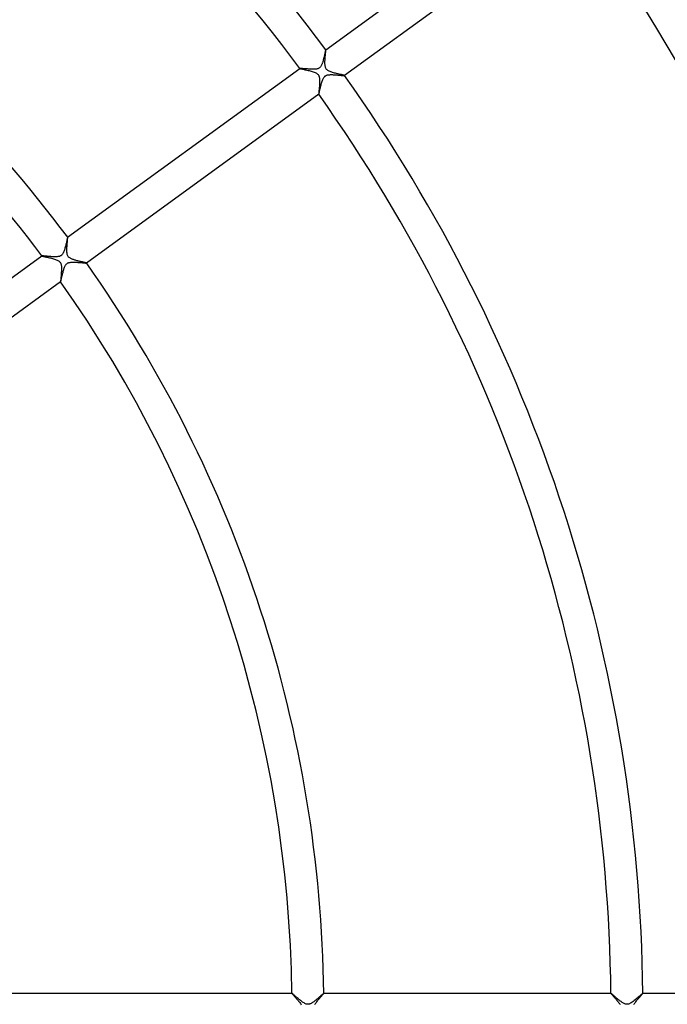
# Model space of a CAD drawing. Header units: millimetres. Extents: x -660 to 660, y -630 to 630.
# Tile 79 of 125: x 124 to 205, y 1 to 124. Entities that reach past the tile are written whole.
import ezdxf

# ---------------------------------------------------------------- set-up
doc = ezdxf.new("R2010")
doc.units = ezdxf.units.MM
doc.layers.add('HIDDEN', color=7, linetype='Continuous')
doc.layers.add('THICK', color=7, linetype='Continuous')

msp = doc.modelspace()

# ---------------------------------------------------------------- linework, layer by layer
at = {"layer": 'HIDDEN'}
for p, q in [((162.2, 119.72), (162.21, 119.81)), ((162.21, 119.89), (162.22, 119.97)), ((162.21, 119.81), (162.21, 119.89)), ((162.22, 119.97), (162.23, 120.04)), ((162.23, 120.1), (162.24, 120.16)), ((162.23, 120.04), (162.23, 120.1)), ((162.24, 120.33), (162.24, 120.34)), ((162.24, 120.34), (162.24, 120.34)), ((162.24, 120.34), (162.24, 120.34)), ((162.24, 120.34), (162.24, 120.34)), ((162.24, 120.34), (162.24, 120.34)), ((162.24, 120.34), (162.24, 120.34)), ((162.24, 120.34), (162.24, 120.34)), ((162.24, 120.32), (162.24, 120.33)), ((162.24, 120.29), (162.24, 120.32)), ((162.24, 120.25), (162.24, 120.29)), ((162.24, 120.21), (162.24, 120.25)), ((162.24, 120.16), (162.24, 120.21)), ((162.14, 118.94), (162.15, 119.04)), ((162.14, 118.84), (162.14, 118.94)), ((162.14, 118.74), (162.14, 118.84)), ((162.14, 118.65), (162.14, 118.74)), ((162.14, 118.55), (162.14, 118.65)), ((162.15, 118.46), (162.14, 118.55)), ((162.15, 119.14), (162.16, 119.25)), ((162.15, 119.04), (162.15, 119.14)), ((162.16, 119.25), (162.17, 119.35)), ((162.17, 119.35), (162.18, 119.45)), ((162.18, 119.54), (162.19, 119.64)), ((162.18, 119.45), (162.18, 119.54)), ((162.19, 119.64), (162.2, 119.72)), ((159, 118), (159, 117.99)), ((159, 117.99), (159, 117.99)), ((159, 117.99), (159, 117.99)), ((159, 117.99), (159, 117.99)), ((159, 117.99), (159, 117.99)), ((159, 117.99), (159, 117.99)), ((159, 117.99), (159.02, 117.98)), ((159.02, 117.98), (159.05, 117.97)), ((159.05, 117.97), (159.09, 117.96)), ((159.09, 117.96), (159.15, 117.95)), ((159.15, 117.95), (159.23, 117.93)), ((159.23, 117.93), (159.31, 117.91)), ((159.31, 117.91), (159.41, 117.89)), ((159.41, 117.89), (159.52, 117.86)), ((159.52, 117.86), (159.63, 117.84)), ((159.63, 117.84), (159.75, 117.81)), ((159.75, 117.81), (159.88, 117.78)), ((159.88, 117.78), (160.01, 117.75)), ((160.01, 117.75), (160.15, 117.72)), ((160.15, 117.72), (160.28, 117.68)), ((160.28, 117.68), (160.41, 117.65)), ((160.41, 117.65), (160.54, 117.61)), ((160.54, 117.61), (160.66, 117.57)), ((160.66, 117.57), (160.78, 117.53)), ((160.78, 117.53), (160.89, 117.49)), ((160.89, 117.49), (160.99, 117.44)), ((160.99, 117.44), (161.08, 117.39)), ((161.08, 117.39), (161.16, 117.34)), ((161.16, 117.34), (161.22, 117.28)), ((162.15, 118.38), (162.15, 118.46)), ((162.17, 118.29), (162.15, 118.38)), ((162.19, 118.2), (162.17, 118.29)), ((162.21, 118.11), (162.19, 118.2)), ((162.25, 118.03), (162.21, 118.11)), ((162.29, 117.95), (162.25, 118.03)), ((162.34, 117.88), (162.29, 117.95)), ((162.41, 117.82), (162.34, 117.88)), ((162.48, 117.75), (162.41, 117.82)), ((162.58, 117.7), (162.48, 117.75)), ((162.68, 117.64), (162.58, 117.7)), ((162.78, 117.6), (162.68, 117.64)), ((162.88, 117.56), (162.78, 117.6)), ((162.99, 117.52), (162.88, 117.56)), ((163.1, 117.49), (162.99, 117.52)), ((163.22, 117.46), (163.1, 117.49)), ((163.34, 117.42), (163.22, 117.46)), ((163.45, 117.39), (163.34, 117.42)), ((163.57, 117.36), (163.45, 117.39)), ((163.69, 117.33), (163.57, 117.36)), ((163.8, 117.31), (163.69, 117.33)), ((161.22, 117.28), (161.27, 117.23)), ((161.27, 117.23), (161.31, 117.17)), ((161.31, 117.17), (161.35, 117.11)), ((161.35, 117.11), (161.38, 117.04)), ((161.38, 117.04), (161.41, 116.97)), ((161.41, 116.97), (161.42, 116.9)), ((161.42, 116.9), (161.44, 116.83)), ((161.44, 116.83), (161.45, 116.75)), ((161.45, 116.75), (161.46, 116.68)), ((161.46, 116.12), (161.45, 116.03)), ((161.46, 116.68), (161.46, 116.61)), ((161.46, 116.61), (161.46, 116.53)), ((161.46, 116.53), (161.47, 116.45)), ((161.47, 116.37), (161.46, 116.29)), ((161.46, 116.29), (161.46, 116.2)), ((161.46, 116.2), (161.46, 116.12)), ((161.47, 116.45), (161.47, 116.37)), ((163.91, 117.28), (163.8, 117.31)), ((164.01, 117.26), (163.91, 117.28)), ((164.1, 117.24), (164.01, 117.26)), ((164.19, 117.22), (164.1, 117.24)), ((164.28, 117.2), (164.19, 117.22)), ((164.35, 117.18), (164.28, 117.2)), ((164.42, 117.16), (164.35, 117.18)), ((164.47, 117.15), (164.42, 117.16)), ((164.52, 117.14), (164.47, 117.15)), ((164.55, 117.13), (164.52, 117.14)), ((164.58, 117.12), (164.55, 117.13)), ((164.59, 117.11), (164.58, 117.12)), ((164.59, 117.11), (164.59, 117.11)), ((164.59, 117.11), (164.59, 117.11)), ((164.59, 117.11), (164.59, 117.11)), ((164.59, 117.11), (164.59, 117.11)), ((164.59, 117.11), (164.59, 117.11)), ((164.59, 117.11), (164.59, 117.11)), ((161.36, 114.95), (161.35, 114.9)), ((161.35, 114.9), (161.35, 114.86)), ((161.35, 114.86), (161.35, 114.83)), ((161.37, 115.05), (161.36, 115)), ((161.36, 115), (161.36, 114.95)), ((161.38, 115.17), (161.37, 115.11)), ((161.37, 115.11), (161.37, 115.05)), ((161.39, 115.31), (161.38, 115.24)), ((161.38, 115.24), (161.38, 115.17)), ((161.4, 115.38), (161.39, 115.31)), ((161.41, 115.53), (161.4, 115.46)), ((161.4, 115.46), (161.4, 115.38)), ((161.42, 115.61), (161.41, 115.53)), ((161.43, 115.69), (161.42, 115.61)), ((161.44, 115.86), (161.43, 115.78)), ((161.43, 115.78), (161.43, 115.69)), ((161.45, 115.95), (161.44, 115.86)), ((161.45, 116.03), (161.45, 115.95)), ((161.35, 114.83), (161.35, 114.8)), ((161.35, 114.8), (161.35, 114.78)), ((161.35, 114.78), (161.35, 114.77)), ((161.35, 114.77), (161.35, 114.76)), ((161.35, 114.76), (161.35, 114.76)), ((161.35, 114.76), (161.35, 114.76)), ((161.35, 114.76), (161.35, 114.76)), ((161.35, 114.76), (161.35, 114.76)), ((161.35, 114.76), (161.35, 114.76)), ((161.35, 114.76), (161.35, 114.76)), ((129.84, 96.23), (129.85, 96.33)), ((129.85, 96.33), (129.86, 96.42)), ((129.86, 96.51), (129.87, 96.58)), ((129.86, 96.42), (129.86, 96.51)), ((129.88, 96.83), (129.87, 96.83)), ((129.87, 96.83), (129.87, 96.83)), ((129.87, 96.83), (129.87, 96.83)), ((129.87, 96.65), (129.88, 96.71)), ((129.87, 96.58), (129.87, 96.65)), ((129.88, 96.82), (129.88, 96.83)), ((129.88, 96.83), (129.88, 96.83)), ((129.88, 96.83), (129.88, 96.83)), ((129.88, 96.83), (129.88, 96.83)), ((129.88, 96.79), (129.88, 96.82)), ((129.88, 96.76), (129.88, 96.79)), ((129.88, 96.71), (129.88, 96.76)), ((129.78, 95.47), (129.79, 95.58)), ((129.78, 95.36), (129.78, 95.47)), ((129.78, 95.25), (129.78, 95.36)), ((129.78, 95.15), (129.78, 95.25)), ((129.78, 95.05), (129.78, 95.15)), ((129.79, 95.58), (129.8, 95.7)), ((129.8, 95.81), (129.81, 95.92)), ((129.8, 95.7), (129.8, 95.81)), ((129.81, 95.92), (129.82, 96.03)), ((129.82, 96.03), (129.83, 96.13)), ((129.83, 96.13), (129.84, 96.23)), ((126.64, 94.48), (126.64, 94.48)), ((126.64, 94.48), (126.64, 94.48)), ((126.64, 94.48), (126.64, 94.48)), ((126.64, 94.48), (126.64, 94.48)), ((126.64, 94.48), (126.64, 94.48)), ((126.64, 94.48), (126.64, 94.48)), ((126.64, 94.48), (126.65, 94.47)), ((126.65, 94.47), (126.68, 94.46)), ((126.68, 94.46), (126.72, 94.45)), ((126.72, 94.45), (126.78, 94.44)), ((126.78, 94.44), (126.84, 94.42)), ((126.84, 94.42), (126.92, 94.4)), ((126.92, 94.4), (127.01, 94.38)), ((127.01, 94.38), (127.11, 94.36)), ((127.11, 94.36), (127.22, 94.34)), ((127.22, 94.34), (127.33, 94.31)), ((127.33, 94.31), (127.45, 94.29)), ((127.45, 94.29), (127.58, 94.26)), ((127.58, 94.26), (127.71, 94.23)), ((127.71, 94.23), (127.84, 94.19)), ((127.84, 94.19), (127.97, 94.16)), ((127.97, 94.16), (128.09, 94.13)), ((128.09, 94.13), (128.21, 94.09)), ((128.21, 94.09), (128.33, 94.05)), ((128.33, 94.05), (128.44, 94.01)), ((128.44, 94.01), (128.55, 93.97)), ((128.55, 93.97), (128.65, 93.92)), ((128.65, 93.92), (128.74, 93.86)), ((128.74, 93.86), (128.81, 93.81)), ((129.79, 94.95), (129.78, 95.05)), ((129.8, 94.85), (129.79, 94.95)), ((129.81, 94.76), (129.8, 94.85)), ((129.83, 94.67), (129.81, 94.76)), ((129.86, 94.58), (129.83, 94.67)), ((129.9, 94.5), (129.86, 94.58)), ((129.94, 94.42), (129.9, 94.5)), ((130, 94.35), (129.94, 94.42)), ((130.06, 94.29), (130, 94.35)), ((130.13, 94.24), (130.06, 94.29)), ((130.21, 94.19), (130.13, 94.24)), ((130.29, 94.15), (130.21, 94.19)), ((130.37, 94.11), (130.29, 94.15)), ((130.45, 94.08), (130.37, 94.11)), ((130.53, 94.05), (130.45, 94.08)), ((130.61, 94.02), (130.53, 94.05)), ((130.69, 93.99), (130.61, 94.02)), ((130.78, 93.97), (130.69, 93.99)), ((130.87, 93.94), (130.78, 93.97)), ((130.96, 93.91), (130.87, 93.94)), ((131.05, 93.89), (130.96, 93.91)), ((131.15, 93.87), (131.05, 93.89)), ((131.24, 93.84), (131.15, 93.87)), ((128.81, 93.81), (128.87, 93.76)), ((128.87, 93.76), (128.92, 93.7)), ((128.92, 93.7), (128.97, 93.63)), ((128.97, 93.63), (129, 93.56)), ((129, 93.56), (129.03, 93.49)), ((129.03, 93.49), (129.06, 93.41)), ((129.06, 93.41), (129.07, 93.34)), ((129.07, 93.34), (129.09, 93.26)), ((129.09, 93.26), (129.1, 93.17)), ((129.1, 93.17), (129.1, 93.09)), ((129.1, 93.09), (129.1, 93)), ((129.1, 93), (129.1, 92.91)), ((129.1, 92.91), (129.1, 92.81)), ((129.1, 92.81), (129.1, 92.72)), ((129.1, 92.72), (129.1, 92.62)), ((131.32, 93.82), (131.24, 93.84)), ((131.41, 93.8), (131.32, 93.82)), ((131.49, 93.78), (131.41, 93.8)), ((131.57, 93.76), (131.49, 93.78)), ((131.65, 93.75), (131.57, 93.76)), ((131.73, 93.73), (131.65, 93.75)), ((131.8, 93.71), (131.73, 93.73)), ((131.86, 93.7), (131.8, 93.71)), ((131.93, 93.68), (131.86, 93.7)), ((131.98, 93.67), (131.93, 93.68)), ((132.03, 93.66), (131.98, 93.67)), ((132.08, 93.64), (132.03, 93.66)), ((132.12, 93.63), (132.08, 93.64)), ((132.16, 93.62), (132.12, 93.63)), ((132.18, 93.62), (132.16, 93.62)), ((132.2, 93.61), (132.18, 93.62)), ((132.22, 93.6), (132.2, 93.61)), ((132.22, 93.59), (132.23, 93.6)), ((132.23, 93.6), (132.22, 93.6)), ((132.22, 93.6), (132.22, 93.6)), ((132.22, 93.59), (132.22, 93.59)), ((132.23, 93.6), (132.23, 93.6)), ((132.23, 93.6), (132.23, 93.6)), ((132.23, 93.6), (132.23, 93.6)), ((129, 91.47), (128.99, 91.42)), ((128.99, 91.42), (128.99, 91.37)), ((129.01, 91.6), (129, 91.53)), ((129, 91.53), (129, 91.47)), ((129.02, 91.67), (129.01, 91.6)), ((129.03, 91.83), (129.02, 91.75)), ((129.02, 91.75), (129.02, 91.67)), ((129.04, 91.92), (129.03, 91.83)), ((129.05, 92.01), (129.04, 91.92)), ((129.06, 92.11), (129.05, 92.01)), ((129.07, 92.21), (129.06, 92.11)), ((129.08, 92.31), (129.07, 92.21)), ((129.09, 92.52), (129.08, 92.41)), ((129.08, 92.41), (129.08, 92.31)), ((129.1, 92.62), (129.09, 92.52)), ((128.99, 91.3), (128.98, 91.27)), ((128.98, 91.27), (128.99, 91.26)), ((128.99, 91.37), (128.99, 91.33)), ((128.99, 91.33), (128.99, 91.3)), ((128.99, 91.26), (128.99, 91.25)), ((128.99, 91.25), (128.99, 91.25)), ((128.99, 91.25), (128.99, 91.25)), ((128.99, 91.25), (128.99, 91.25)), ((128.99, 91.25), (128.99, 91.25)), ((128.99, 91.25), (128.99, 91.25)), ((128.99, 91.25), (128.99, 91.25)), ((157.99, 2), (157.99, 2)), ((157.99, 2), (157.99, 2)), ((157.99, 2), (157.99, 2)), ((157.99, 2), (157.99, 2)), ((157.99, 2), (157.99, 2)), ((157.99, 2), (157.99, 2)), ((157.99, 2), (157.99, 1.99)), ((157.99, 1.99), (158, 1.97)), ((158, 1.97), (158.02, 1.94)), ((158.02, 1.94), (158.05, 1.91)), ((158.05, 1.91), (158.09, 1.87)), ((158.09, 1.87), (158.13, 1.82)), ((158.13, 1.82), (158.18, 1.77)), ((158.18, 1.77), (158.23, 1.71)), ((158.23, 1.71), (158.28, 1.64)), ((158.28, 1.64), (158.34, 1.58)), ((158.34, 1.58), (158.41, 1.5)), ((158.41, 1.5), (158.47, 1.43)), ((158.47, 1.43), (158.54, 1.35)), ((158.54, 1.35), (158.61, 1.27)), ((158.61, 1.27), (158.69, 1.18)), ((161.34, 1.22), (161.41, 1.31)), ((161.41, 1.31), (161.48, 1.39)), ((161.48, 1.39), (161.55, 1.47)), ((161.55, 1.47), (161.62, 1.55)), ((161.62, 1.55), (161.68, 1.62)), ((161.68, 1.62), (161.74, 1.69)), ((161.74, 1.69), (161.79, 1.75)), ((161.79, 1.75), (161.84, 1.81)), ((161.84, 1.81), (161.88, 1.86)), ((161.88, 1.86), (161.92, 1.9)), ((161.92, 1.9), (161.95, 1.94)), ((161.95, 1.94), (161.97, 1.97)), ((161.97, 1.97), (161.98, 1.99)), ((161.98, 1.99), (161.99, 2)), ((161.99, 2), (161.99, 2)), ((161.99, 2), (161.99, 2)), ((161.99, 2), (161.99, 2)), ((161.99, 2), (161.99, 2)), ((161.99, 2), (161.99, 2)), ((161.99, 2), (161.99, 2)), ((197.99, 2), (197.99, 2)), ((197.99, 2), (197.99, 2)), ((197.99, 2), (197.99, 2)), ((197.99, 2), (197.99, 2)), ((197.99, 2), (197.99, 2)), ((197.99, 2), (197.99, 2)), ((197.99, 2), (197.99, 1.99)), ((197.99, 1.99), (198, 1.97)), ((198, 1.97), (198.02, 1.95)), ((198.02, 1.95), (198.04, 1.93)), ((198.04, 1.93), (198.07, 1.89)), ((198.07, 1.89), (198.1, 1.85)), ((198.1, 1.85), (198.14, 1.81)), ((198.14, 1.81), (198.18, 1.76)), ((198.18, 1.76), (198.23, 1.71)), ((198.23, 1.71), (198.28, 1.65)), ((198.28, 1.65), (198.34, 1.58)), ((198.34, 1.58), (198.4, 1.52)), ((198.4, 1.52), (198.46, 1.44)), ((198.46, 1.44), (198.53, 1.37)), ((198.53, 1.37), (198.6, 1.29)), ((198.6, 1.29), (198.67, 1.21)), ((201.33, 1.21), (201.4, 1.3)), ((201.4, 1.3), (201.47, 1.38)), ((201.47, 1.38), (201.54, 1.46)), ((201.54, 1.46), (201.61, 1.53)), ((201.61, 1.53), (201.67, 1.61)), ((201.67, 1.61), (201.73, 1.67)), ((201.73, 1.67), (201.78, 1.74)), ((201.78, 1.74), (201.83, 1.8)), ((201.83, 1.8), (201.88, 1.85)), ((201.88, 1.85), (201.92, 1.89)), ((201.92, 1.89), (201.95, 1.93)), ((201.95, 1.93), (201.97, 1.96)), ((201.97, 1.96), (201.99, 1.99)), ((201.99, 1.99), (201.99, 2)), ((201.99, 2), (201.99, 2)), ((201.99, 2), (201.99, 2)), ((201.99, 2), (201.99, 2)), ((201.99, 2), (201.99, 2)), ((201.99, 2), (201.99, 2)), ((201.99, 2), (201.99, 2)), ((158.69, 1.18), (158.76, 1.1)), ((158.76, 1.1), (158.83, 1.01)), ((158.83, 1.01), (158.91, 0.92)), ((158.91, 0.92), (158.98, 0.83)), ((158.98, 0.83), (159.05, 0.74)), ((159.05, 0.74), (159.11, 0.65)), ((159.11, 0.65), (159.17, 0.56)), ((160.85, 0.6), (160.91, 0.68)), ((160.91, 0.68), (160.98, 0.77)), ((160.98, 0.77), (161.05, 0.86)), ((161.05, 0.86), (161.12, 0.95)), ((161.12, 0.95), (161.19, 1.04)), ((161.19, 1.04), (161.26, 1.13)), ((161.26, 1.13), (161.34, 1.22)), ((198.67, 1.21), (198.74, 1.12)), ((198.74, 1.12), (198.81, 1.03)), ((198.81, 1.03), (198.89, 0.94)), ((198.89, 0.94), (198.96, 0.85)), ((198.96, 0.85), (199.03, 0.76)), ((199.03, 0.76), (199.1, 0.67)), ((199.1, 0.67), (199.16, 0.58)), ((200.86, 0.6), (200.91, 0.69)), ((200.91, 0.69), (200.98, 0.77)), ((200.98, 0.77), (201.04, 0.86)), ((201.04, 0.86), (201.11, 0.95)), ((201.11, 0.95), (201.18, 1.04)), ((201.18, 1.04), (201.26, 1.13)), ((201.26, 1.13), (201.33, 1.21))]:
    msp.add_line(p, q, dxfattribs=at)
at = {"layer": 'THICK'}
for p, q in [((162.24, 120.34), (191.37, 141.51)), ((193.72, 138.27), (164.59, 117.11)), ((162.1, 119.8), (162.09, 119.73)), ((162.11, 119.86), (162.1, 119.8)), ((162.13, 119.92), (162.11, 119.86)), ((162.14, 119.97), (162.13, 119.92)), ((162.15, 120.03), (162.14, 119.97)), ((162.16, 120.08), (162.15, 120.03)), ((162.17, 120.12), (162.16, 120.08)), ((162.18, 120.16), (162.17, 120.12)), ((162.19, 120.2), (162.18, 120.16)), ((162.2, 120.24), (162.19, 120.2)), ((162.21, 120.27), (162.2, 120.24)), ((162.22, 120.29), (162.21, 120.27)), ((162.23, 120.33), (162.22, 120.31)), ((162.22, 120.31), (162.22, 120.29)), ((162.24, 120.34), (162.23, 120.34)), ((162.23, 120.34), (162.23, 120.33)), ((161.77, 118.57), (161.75, 118.51)), ((161.8, 118.64), (161.77, 118.57)), ((161.82, 118.71), (161.8, 118.64)), ((161.85, 118.78), (161.82, 118.71)), ((161.87, 118.86), (161.85, 118.78)), ((161.89, 118.93), (161.87, 118.86)), ((161.91, 119.01), (161.89, 118.93)), ((161.93, 119.08), (161.91, 119.01)), ((161.95, 119.16), (161.93, 119.08)), ((161.97, 119.24), (161.95, 119.16)), ((161.99, 119.31), (161.97, 119.24)), ((162.01, 119.39), (161.99, 119.31)), ((162.02, 119.46), (162.01, 119.39)), ((162.04, 119.53), (162.02, 119.46)), ((162.06, 119.6), (162.04, 119.53)), ((162.07, 119.67), (162.06, 119.6)), ((162.09, 119.73), (162.07, 119.67)), ((129.87, 96.83), (159, 118)), ((159.02, 118), (159, 118)), ((159.05, 118), (159.02, 118)), ((159.1, 118), (159.05, 118)), ((159.17, 117.99), (159.1, 118)), ((159.25, 117.99), (159.17, 117.99)), ((159.34, 117.98), (159.25, 117.99)), ((159.44, 117.97), (159.34, 117.98)), ((159.55, 117.96), (159.44, 117.97)), ((159.67, 117.95), (159.55, 117.96)), ((159.8, 117.94), (159.67, 117.95)), ((159.93, 117.93), (159.8, 117.94)), ((160.06, 117.92), (159.93, 117.93)), ((160.19, 117.91), (160.06, 117.92)), ((160.33, 117.9), (160.19, 117.91)), ((160.46, 117.9), (160.33, 117.9)), ((160.59, 117.89), (160.46, 117.9)), ((160.71, 117.89), (160.59, 117.89)), ((160.84, 117.9), (160.71, 117.89)), ((160.95, 117.91), (160.84, 117.9)), ((161.06, 117.92), (160.95, 117.91)), ((161.16, 117.94), (161.06, 117.92)), ((161.25, 117.97), (161.16, 117.94)), ((161.32, 117.99), (161.25, 117.97)), ((161.38, 118.03), (161.32, 117.99)), ((161.44, 118.07), (161.38, 118.03)), ((161.49, 118.11), (161.44, 118.07)), ((161.54, 118.16), (161.49, 118.11)), ((161.59, 118.21), (161.54, 118.16)), ((161.63, 118.27), (161.59, 118.21)), ((161.66, 118.33), (161.63, 118.27)), ((161.69, 118.39), (161.66, 118.33)), ((161.72, 118.45), (161.69, 118.39)), ((161.75, 118.51), (161.72, 118.45)), ((161.68, 116.05), (161.71, 116.17)), ((161.71, 116.17), (161.74, 116.28)), ((161.74, 116.28), (161.78, 116.39)), ((161.78, 116.39), (161.82, 116.5)), ((161.82, 116.5), (161.85, 116.6)), ((161.85, 116.6), (161.9, 116.69)), ((161.9, 116.69), (161.94, 116.78)), ((161.94, 116.78), (161.98, 116.85)), ((161.98, 116.85), (162.02, 116.9)), ((162.02, 116.9), (162.06, 116.95)), ((162.06, 116.95), (162.1, 116.99)), ((162.1, 116.99), (162.14, 117.03)), ((162.14, 117.03), (162.18, 117.06)), ((162.18, 117.06), (162.23, 117.09)), ((162.23, 117.09), (162.28, 117.11)), ((162.28, 117.11), (162.33, 117.14)), ((162.33, 117.14), (162.39, 117.16)), ((162.39, 117.16), (162.46, 117.18)), ((162.46, 117.18), (162.55, 117.19)), ((162.55, 117.19), (162.64, 117.21)), ((162.64, 117.21), (162.74, 117.21)), ((162.74, 117.21), (162.85, 117.22)), ((162.85, 117.22), (162.96, 117.22)), ((162.96, 117.22), (163.07, 117.22)), ((163.07, 117.22), (163.18, 117.21)), ((163.18, 117.21), (163.3, 117.21)), ((163.3, 117.21), (163.42, 117.2)), ((163.42, 117.2), (163.53, 117.19)), ((163.53, 117.19), (163.64, 117.18)), ((163.64, 117.18), (163.76, 117.17)), ((163.76, 117.17), (163.87, 117.16)), ((163.87, 117.16), (163.97, 117.15)), ((163.97, 117.15), (164.07, 117.14)), ((164.07, 117.14), (164.17, 117.13)), ((164.17, 117.13), (164.25, 117.13)), ((164.25, 117.13), (164.33, 117.12)), ((164.33, 117.12), (164.4, 117.11)), ((164.4, 117.11), (164.46, 117.11)), ((164.46, 117.11), (164.51, 117.1)), ((164.51, 117.1), (164.55, 117.1)), ((164.55, 117.1), (164.57, 117.1)), ((164.57, 117.1), (164.59, 117.11)), ((161.38, 114.83), (161.39, 114.88)), ((161.39, 114.88), (161.41, 114.94)), ((161.41, 114.94), (161.43, 115.01)), ((161.43, 115.01), (161.44, 115.08)), ((161.44, 115.08), (161.46, 115.17)), ((161.46, 115.17), (161.49, 115.26)), ((161.49, 115.26), (161.51, 115.36)), ((161.51, 115.36), (161.53, 115.47)), ((161.53, 115.47), (161.56, 115.58)), ((161.56, 115.58), (161.59, 115.69)), ((161.59, 115.69), (161.61, 115.81)), ((161.61, 115.81), (161.64, 115.93)), ((161.64, 115.93), (161.68, 116.05)), ((161.35, 114.76), (132.22, 93.59)), ((161.35, 114.76), (161.36, 114.77)), ((161.36, 114.77), (161.37, 114.79)), ((161.37, 114.79), (161.38, 114.83)), ((129.75, 96.34), (129.73, 96.25)), ((129.77, 96.43), (129.75, 96.34)), ((129.79, 96.52), (129.77, 96.43)), ((129.81, 96.59), (129.79, 96.52)), ((129.82, 96.66), (129.81, 96.59)), ((129.84, 96.72), (129.82, 96.66)), ((129.85, 96.76), (129.84, 96.72)), ((129.86, 96.8), (129.85, 96.76)), ((129.87, 96.82), (129.86, 96.8)), ((129.87, 96.83), (129.87, 96.82)), ((129.44, 95.13), (129.4, 95.03)), ((129.47, 95.24), (129.44, 95.13)), ((129.51, 95.34), (129.47, 95.24)), ((129.54, 95.46), (129.51, 95.34)), ((129.57, 95.57), (129.54, 95.46)), ((129.6, 95.69), (129.57, 95.57)), ((129.63, 95.81), (129.6, 95.69)), ((129.66, 95.92), (129.63, 95.81)), ((129.68, 96.03), (129.66, 95.92)), ((129.71, 96.14), (129.68, 96.03)), ((129.73, 96.25), (129.71, 96.14)), ((97.51, 73.32), (126.64, 94.48)), ((126.65, 94.49), (126.64, 94.48)), ((126.68, 94.49), (126.65, 94.49)), ((126.72, 94.49), (126.68, 94.49)), ((126.78, 94.48), (126.72, 94.49)), ((126.84, 94.48), (126.78, 94.48)), ((126.92, 94.47), (126.84, 94.48)), ((127, 94.47), (126.92, 94.47)), ((127.09, 94.46), (127, 94.47)), ((127.19, 94.45), (127.09, 94.46)), ((127.3, 94.44), (127.19, 94.45)), ((127.41, 94.43), (127.3, 94.44)), ((127.52, 94.42), (127.41, 94.43)), ((127.64, 94.41), (127.52, 94.42)), ((127.76, 94.4), (127.64, 94.41)), ((127.88, 94.39), (127.76, 94.4)), ((128, 94.39), (127.88, 94.39)), ((128.11, 94.38), (128, 94.39)), ((128.23, 94.38), (128.11, 94.38)), ((128.34, 94.38), (128.23, 94.38)), ((128.45, 94.38), (128.34, 94.38)), ((128.56, 94.39), (128.45, 94.38)), ((128.66, 94.4), (128.56, 94.39)), ((128.75, 94.42), (128.66, 94.4)), ((128.83, 94.43), (128.75, 94.42)), ((128.89, 94.46), (128.83, 94.43)), ((128.95, 94.48), (128.89, 94.46)), ((129, 94.5), (128.95, 94.48)), ((129.04, 94.53), (129, 94.5)), ((129.09, 94.56), (129.04, 94.53)), ((129.13, 94.59), (129.09, 94.56)), ((129.16, 94.63), (129.13, 94.59)), ((129.2, 94.67), (129.16, 94.63)), ((129.24, 94.72), (129.2, 94.67)), ((129.28, 94.78), (129.24, 94.72)), ((129.32, 94.85), (129.28, 94.78)), ((129.36, 94.94), (129.32, 94.85)), ((129.4, 95.03), (129.36, 94.94)), ((129.32, 92.56), (129.35, 92.66)), ((129.35, 92.66), (129.38, 92.77)), ((129.38, 92.77), (129.41, 92.87)), ((129.41, 92.87), (129.45, 92.97)), ((129.45, 92.97), (129.48, 93.06)), ((129.48, 93.06), (129.52, 93.15)), ((129.52, 93.15), (129.56, 93.24)), ((129.56, 93.24), (129.61, 93.32)), ((129.61, 93.32), (129.65, 93.38)), ((129.65, 93.38), (129.7, 93.44)), ((129.7, 93.44), (129.75, 93.49)), ((129.75, 93.49), (129.8, 93.53)), ((129.8, 93.53), (129.86, 93.57)), ((129.86, 93.57), (129.91, 93.6)), ((129.91, 93.6), (129.97, 93.63)), ((129.97, 93.63), (130.04, 93.65)), ((130.04, 93.65), (130.1, 93.67)), ((130.1, 93.67), (130.18, 93.68)), ((130.18, 93.68), (130.26, 93.69)), ((130.26, 93.69), (130.35, 93.7)), ((130.35, 93.7), (130.44, 93.71)), ((130.44, 93.71), (130.54, 93.71)), ((130.54, 93.71), (130.64, 93.71)), ((130.64, 93.71), (130.74, 93.7)), ((130.74, 93.7), (130.84, 93.7)), ((130.84, 93.7), (130.95, 93.69)), ((130.95, 93.69), (131.06, 93.69)), ((131.06, 93.69), (131.16, 93.68)), ((131.16, 93.68), (131.27, 93.67)), ((131.27, 93.67), (131.37, 93.66)), ((131.37, 93.66), (131.47, 93.65)), ((131.47, 93.65), (131.56, 93.64)), ((131.56, 93.64), (131.65, 93.64)), ((131.65, 93.64), (131.73, 93.63)), ((131.73, 93.63), (131.82, 93.62)), ((131.82, 93.62), (131.89, 93.61)), ((131.89, 93.61), (131.96, 93.61)), ((131.96, 93.61), (132.02, 93.6)), ((132.02, 93.6), (132.08, 93.6)), ((132.08, 93.6), (132.13, 93.59)), ((132.13, 93.59), (132.16, 93.59)), ((132.16, 93.59), (132.19, 93.59)), ((132.19, 93.59), (132.21, 93.59)), ((132.21, 93.59), (132.22, 93.59)), ((129.03, 91.36), (129.04, 91.41)), ((129.04, 91.41), (129.06, 91.47)), ((129.06, 91.47), (129.08, 91.55)), ((129.08, 91.55), (129.09, 91.63)), ((129.09, 91.63), (129.12, 91.72)), ((129.12, 91.72), (129.14, 91.81)), ((129.14, 91.81), (129.16, 91.91)), ((129.16, 91.91), (129.18, 92.01)), ((129.18, 92.01), (129.21, 92.12)), ((129.21, 92.12), (129.24, 92.23)), ((129.24, 92.23), (129.26, 92.34)), ((129.26, 92.34), (129.29, 92.45)), ((129.29, 92.45), (129.32, 92.56)), ((128.99, 91.25), (99.86, 70.08)), ((128.99, 91.25), (129, 91.26)), ((129, 91.26), (129.01, 91.28)), ((129.01, 91.28), (129.02, 91.31)), ((129.02, 91.31), (129.03, 91.36)), ((121.98, 2), (157.99, 2)), ((158, 2), (157.99, 2)), ((158.02, 1.98), (158, 2)), ((158.06, 1.96), (158.02, 1.98)), ((158.1, 1.92), (158.06, 1.96)), ((158.15, 1.88), (158.1, 1.92)), ((158.2, 1.83), (158.15, 1.88)), ((158.27, 1.78), (158.2, 1.83)), ((158.34, 1.72), (158.27, 1.78)), ((158.41, 1.65), (158.34, 1.72)), ((158.5, 1.58), (158.41, 1.65)), ((158.58, 1.5), (158.5, 1.58)), ((158.67, 1.43), (158.58, 1.5)), ((158.77, 1.35), (158.67, 1.43)), ((158.86, 1.27), (158.77, 1.35)), ((158.96, 1.19), (158.86, 1.27)), ((161.13, 1.27), (161.06, 1.21)), ((161.2, 1.33), (161.13, 1.27)), ((161.27, 1.38), (161.2, 1.33)), ((161.33, 1.44), (161.27, 1.38)), ((161.4, 1.5), (161.33, 1.44)), ((161.46, 1.55), (161.4, 1.5)), ((161.52, 1.61), (161.46, 1.55)), ((161.58, 1.66), (161.52, 1.61)), ((161.63, 1.71), (161.58, 1.66)), ((161.69, 1.75), (161.63, 1.71)), ((161.73, 1.8), (161.69, 1.75)), ((161.78, 1.84), (161.73, 1.8)), ((161.82, 1.87), (161.78, 1.84)), ((161.86, 1.91), (161.82, 1.87)), ((161.89, 1.93), (161.86, 1.91)), ((161.92, 1.96), (161.89, 1.93)), ((161.95, 1.98), (161.92, 1.96)), ((161.96, 1.99), (161.95, 1.98)), ((161.98, 2), (161.96, 1.99)), ((161.99, 2), (161.98, 2)), ((161.99, 2), (197.99, 2)), ((198.01, 1.99), (197.99, 2)), ((198.03, 1.98), (198.01, 1.99)), ((198.06, 1.95), (198.03, 1.98)), ((198.1, 1.92), (198.06, 1.95)), ((198.15, 1.88), (198.1, 1.92)), ((198.21, 1.83), (198.15, 1.88)), ((198.27, 1.78), (198.21, 1.83)), ((198.34, 1.72), (198.27, 1.78)), ((198.41, 1.65), (198.34, 1.72)), ((198.49, 1.59), (198.41, 1.65)), ((198.57, 1.52), (198.49, 1.59)), ((198.65, 1.45), (198.57, 1.52)), ((198.74, 1.37), (198.65, 1.45)), ((198.83, 1.3), (198.74, 1.37)), ((198.91, 1.22), (198.83, 1.3)), ((201.17, 1.3), (201.04, 1.2)), ((201.29, 1.41), (201.17, 1.3)), ((201.41, 1.51), (201.29, 1.41)), ((201.52, 1.6), (201.41, 1.51)), ((201.61, 1.69), (201.52, 1.6)), ((201.7, 1.77), (201.61, 1.69)), ((201.78, 1.84), (201.7, 1.77)), ((201.85, 1.89), (201.78, 1.84)), ((201.9, 1.94), (201.85, 1.89)), ((201.94, 1.97), (201.9, 1.94)), ((201.97, 1.99), (201.94, 1.97)), ((201.99, 2), (201.97, 1.99)), ((201.99, 2), (237.99, 2)), ((159.05, 1.11), (158.96, 1.19)), ((159.14, 1.04), (159.05, 1.11)), ((159.24, 0.97), (159.14, 1.04)), ((159.33, 0.9), (159.24, 0.97)), ((159.42, 0.84), (159.33, 0.9)), ((159.51, 0.79), (159.42, 0.84)), ((159.6, 0.74), (159.51, 0.79)), ((159.69, 0.69), (159.6, 0.74)), ((159.78, 0.66), (159.69, 0.69)), ((159.86, 0.64), (159.78, 0.66)), ((159.94, 0.63), (159.86, 0.64)), ((160.02, 0.62), (159.94, 0.63)), ((160.1, 0.63), (160.02, 0.62)), ((160.18, 0.65), (160.1, 0.63)), ((160.25, 0.67), (160.18, 0.65)), ((160.32, 0.7), (160.25, 0.67)), ((160.39, 0.73), (160.32, 0.7)), ((160.46, 0.77), (160.39, 0.73)), ((160.52, 0.81), (160.46, 0.77)), ((160.58, 0.85), (160.52, 0.81)), ((160.65, 0.89), (160.58, 0.85)), ((160.72, 0.94), (160.65, 0.89)), ((160.78, 0.99), (160.72, 0.94)), ((160.85, 1.04), (160.78, 0.99)), ((160.92, 1.1), (160.85, 1.04)), ((160.99, 1.15), (160.92, 1.1)), ((161.06, 1.21), (160.99, 1.15)), ((199, 1.15), (198.91, 1.22)), ((199.09, 1.08), (199, 1.15)), ((199.17, 1.02), (199.09, 1.08)), ((199.26, 0.96), (199.17, 1.02)), ((199.34, 0.9), (199.26, 0.96)), ((199.42, 0.84), (199.34, 0.9)), ((199.49, 0.79), (199.42, 0.84)), ((199.57, 0.75), (199.49, 0.79)), ((199.65, 0.71), (199.57, 0.75)), ((199.73, 0.68), (199.65, 0.71)), ((199.81, 0.65), (199.73, 0.68)), ((199.89, 0.63), (199.81, 0.65)), ((199.97, 0.63), (199.89, 0.63)), ((200.04, 0.63), (199.97, 0.63)), ((200.12, 0.64), (200.04, 0.63)), ((200.21, 0.66), (200.12, 0.64)), ((200.31, 0.69), (200.21, 0.66)), ((200.42, 0.75), (200.31, 0.69)), ((200.54, 0.82), (200.42, 0.75)), ((200.66, 0.9), (200.54, 0.82)), ((200.79, 0.99), (200.66, 0.9)), ((200.92, 1.09), (200.79, 0.99)), ((201.04, 1.2), (200.92, 1.09))]:
    msp.add_line(p, q, dxfattribs=at)
for radius, start, end in [(202, 36.5666, 71.4334), (198, 36.578, 71.422), (162, 36.7065, 71.2935), (158, 36.7244, 71.2756), (242, 0.4729, 35.5271), (238, 0.4809, 35.5191), (202, 0.5666, 35.4334), (198, 0.5781, 35.422), (162, 0.7065, 35.2935), (158, 0.7244, 35.2756)]:
    msp.add_arc((0, 0), radius, start, end, dxfattribs=at)

doc.saveas('drawing.dxf')
